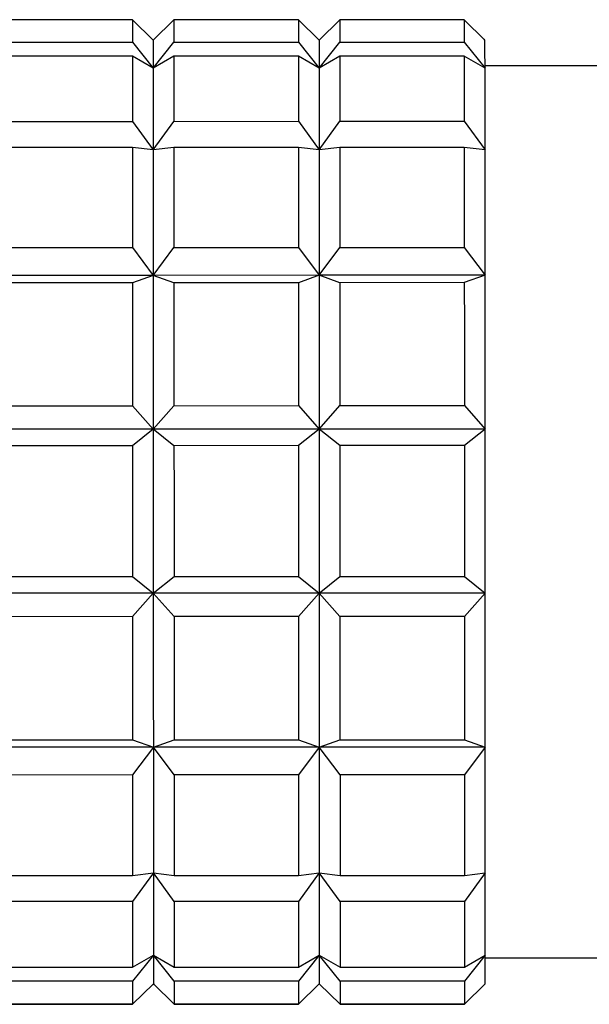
# Model space of a CAD drawing. Header units: inches. Extents: x 1.2 to 31.4, y 1 to 21.5.
# Tile 12 of 63: x 9.272 to 9.488, y 3.103 to 3.477. Entities that reach past the tile are written whole.
import ezdxf

# ---------------------------------------------------------------- set-up
doc = ezdxf.new("R2010")
doc.units = ezdxf.units.IN
doc.header["$MEASUREMENT"] = 0

msp = doc.modelspace()

# ---------------------------------------------------------------- linework, layer by layer
at = {"color": 7, "linetype": 'Continuous', "lineweight": 25}
for p, q in [((9.31482, 3.47678), (9.26758, 3.47677)), ((9.3227, 3.46905), (9.31482, 3.47678)), ((9.33057, 3.47678), (9.3227, 3.46905)), ((9.37782, 3.47679), (9.33057, 3.47678)), ((9.38569, 3.46907), (9.37782, 3.47679)), ((9.39356, 3.4768), (9.38569, 3.46907)), ((9.44081, 3.47681), (9.39356, 3.4768)), ((9.44868, 3.46908), (9.44081, 3.47681)), ((9.3227, 3.46905), (9.32237, 3.46938)), ((9.38569, 3.46907), (9.38536, 3.46939)), ((9.44868, 3.46908), (9.44836, 3.46941)), ((9.26758, 3.46822), (9.31483, 3.46824)), ((9.31483, 3.46824), (9.3227, 3.45836)), ((9.3227, 3.45836), (9.33057, 3.46824)), ((9.33057, 3.46824), (9.37782, 3.46825)), ((9.37782, 3.46825), (9.38569, 3.45837)), ((9.38569, 3.45837), (9.39357, 3.46826)), ((9.39357, 3.46826), (9.44081, 3.46827)), ((9.44081, 3.46827), (9.44869, 3.45839)), ((9.31483, 3.46299), (9.26758, 3.46297)), ((9.3227, 3.45836), (9.31483, 3.46299)), ((9.33057, 3.46299), (9.3227, 3.45836)), ((9.37782, 3.463), (9.33057, 3.46299)), ((9.38569, 3.45837), (9.37782, 3.463)), ((9.39357, 3.46301), (9.38569, 3.45837)), ((9.44081, 3.46302), (9.39357, 3.46301)), ((9.44869, 3.45839), (9.44081, 3.46302)), ((9.57467, 3.45927), (9.44869, 3.45924)), ((9.26759, 3.4382), (9.31483, 3.43821)), ((9.31483, 3.43821), (9.32271, 3.42735)), ((9.32271, 3.42735), (9.33058, 3.43822)), ((9.33058, 3.43822), (9.37782, 3.43823)), ((9.37782, 3.43823), (9.3857, 3.42737)), ((9.3857, 3.42737), (9.39357, 3.43823)), ((9.39357, 3.43823), (9.44082, 3.43825)), ((9.44082, 3.43825), (9.44869, 3.42738)), ((9.31484, 3.42832), (9.26759, 3.42831)), ((9.32271, 3.42735), (9.31484, 3.42832)), ((9.33058, 3.42832), (9.32271, 3.42735)), ((9.37783, 3.42833), (9.33058, 3.42832)), ((9.3857, 3.42737), (9.37783, 3.42833)), ((9.39358, 3.42834), (9.3857, 3.42737)), ((9.44082, 3.42835), (9.39358, 3.42834)), ((9.44869, 3.42738), (9.44082, 3.42835)), ((9.2676, 3.39029), (9.31485, 3.39031)), ((9.31485, 3.39031), (9.32272, 3.37976)), ((9.32272, 3.37976), (9.33059, 3.39031)), ((9.33059, 3.39031), (9.37784, 3.39032)), ((9.37784, 3.39032), (9.38571, 3.37978)), ((9.38571, 3.37978), (9.39359, 3.39033)), ((9.39359, 3.39033), (9.44083, 3.39034)), ((9.44083, 3.39034), (9.44871, 3.3798)), ((9.32272, 3.37976), (9.25973, 3.37975)), ((9.32272, 3.37976), (9.31485, 3.37696)), ((9.38571, 3.37978), (9.32272, 3.37976)), ((9.3306, 3.37696), (9.32272, 3.37976)), ((9.38571, 3.37978), (9.37784, 3.37697)), ((9.44871, 3.3798), (9.38571, 3.37978)), ((9.39359, 3.37698), (9.38571, 3.37978)), ((9.44871, 3.3798), (9.44083, 3.37699)), ((9.31485, 3.37696), (9.2676, 3.37694)), ((9.37784, 3.37697), (9.3306, 3.37696)), ((9.44083, 3.37699), (9.39359, 3.37698)), ((9.26762, 3.33028), (9.31486, 3.33029)), ((9.31486, 3.33029), (9.32274, 3.32134)), ((9.32274, 3.32134), (9.33061, 3.33029)), ((9.33061, 3.33029), (9.37785, 3.3303)), ((9.37785, 3.3303), (9.38573, 3.32136)), ((9.38573, 3.32136), (9.3936, 3.33031)), ((9.3936, 3.33031), (9.44084, 3.33032)), ((9.44084, 3.33032), (9.44872, 3.32137)), ((9.32274, 3.32134), (9.25974, 3.32133)), ((9.32274, 3.32134), (9.31486, 3.3151)), ((9.38573, 3.32136), (9.32274, 3.32134)), ((9.33061, 3.3151), (9.32274, 3.32134)), ((9.38573, 3.32136), (9.37786, 3.31511)), ((9.44872, 3.32137), (9.38573, 3.32136)), ((9.3936, 3.31512), (9.38573, 3.32136)), ((9.44872, 3.32137), (9.44085, 3.31513)), ((9.31486, 3.3151), (9.26762, 3.31509)), ((9.37786, 3.31511), (9.33061, 3.3151)), ((9.44085, 3.31513), (9.3936, 3.31512)), ((9.26763, 3.26539), (9.31488, 3.2654)), ((9.31488, 3.2654), (9.32275, 3.25913)), ((9.32275, 3.25913), (9.33062, 3.2654)), ((9.33062, 3.2654), (9.37787, 3.26542)), ((9.37787, 3.26542), (9.38574, 3.25914)), ((9.38574, 3.25914), (9.39362, 3.26542)), ((9.39362, 3.26542), (9.44086, 3.26543)), ((9.44086, 3.26543), (9.44874, 3.25916)), ((9.32275, 3.25913), (9.25976, 3.25911)), ((9.32275, 3.25913), (9.31488, 3.2502)), ((9.38574, 3.25914), (9.32275, 3.25913)), ((9.33063, 3.2502), (9.32275, 3.25913)), ((9.38574, 3.25914), (9.37787, 3.25022)), ((9.44874, 3.25916), (9.38574, 3.25914)), ((9.39362, 3.25022), (9.38574, 3.25914)), ((9.44874, 3.25916), (9.44086, 3.25023)), ((9.31488, 3.2502), (9.26764, 3.25019)), ((9.37787, 3.25022), (9.33063, 3.2502)), ((9.44086, 3.25023), (9.39362, 3.25022)), ((9.26765, 3.20346), (9.31489, 3.20347)), ((9.31489, 3.20347), (9.32277, 3.20063)), ((9.32277, 3.20063), (9.33064, 3.20347)), ((9.33064, 3.20347), (9.37788, 3.20349)), ((9.37788, 3.20349), (9.38576, 3.20065)), ((9.38576, 3.20065), (9.39363, 3.20349)), ((9.39363, 3.20349), (9.44088, 3.2035)), ((9.44088, 3.2035), (9.44875, 3.20066)), ((9.32277, 3.20063), (9.25978, 3.20061)), ((9.32277, 3.20063), (9.3149, 3.19009)), ((9.38576, 3.20065), (9.32277, 3.20063)), ((9.33064, 3.1901), (9.32277, 3.20063)), ((9.38576, 3.20065), (9.37789, 3.19011)), ((9.44875, 3.20066), (9.38576, 3.20065)), ((9.39364, 3.19011), (9.38576, 3.20065)), ((9.44875, 3.20066), (9.44088, 3.19013)), ((9.3149, 3.19009), (9.26765, 3.19008)), ((9.37789, 3.19011), (9.33064, 3.1901)), ((9.44088, 3.19013), (9.39364, 3.19011)), ((9.26766, 3.15196), (9.31491, 3.15197)), ((9.31491, 3.15197), (9.32278, 3.1529)), ((9.32278, 3.1529), (9.31491, 3.14203)), ((9.32278, 3.1529), (9.33065, 3.15197)), ((9.33066, 3.14203), (9.32278, 3.1529)), ((9.33065, 3.15197), (9.3779, 3.15198)), ((9.3779, 3.15198), (9.38577, 3.15292)), ((9.38577, 3.15292), (9.3779, 3.14204)), ((9.38577, 3.15292), (9.39365, 3.15199)), ((9.39365, 3.14205), (9.38577, 3.15292)), ((9.39365, 3.15199), (9.44089, 3.152)), ((9.44089, 3.152), (9.44876, 3.15293)), ((9.44876, 3.15293), (9.44089, 3.14206)), ((9.31491, 3.14203), (9.26766, 3.14202)), ((9.3779, 3.14204), (9.33066, 3.14203)), ((9.44089, 3.14206), (9.39365, 3.14205)), ((9.31491, 3.1171), (9.32279, 3.1217)), ((9.32279, 3.1217), (9.31492, 3.1118)), ((9.32279, 3.1217), (9.33066, 3.11711)), ((9.33066, 3.1118), (9.32279, 3.1217)), ((9.37791, 3.11712), (9.38578, 3.12171)), ((9.38578, 3.12171), (9.37791, 3.11182)), ((9.38578, 3.12171), (9.39365, 3.11712)), ((9.39366, 3.11182), (9.38578, 3.12171)), ((9.4409, 3.11713), (9.44877, 3.12173)), ((9.44877, 3.12173), (9.4409, 3.11183)), ((9.44877, 3.12066), (9.57476, 3.12069)), ((9.26767, 3.11709), (9.31491, 3.1171)), ((9.33066, 3.11711), (9.37791, 3.11712)), ((9.39365, 3.11712), (9.4409, 3.11713)), ((9.31492, 3.1118), (9.26767, 3.11179)), ((9.31492, 3.10308), (9.32279, 3.11078)), ((9.32279, 3.11078), (9.31492, 3.10305)), ((9.32279, 3.11078), (9.32312, 3.11046)), ((9.32279, 3.11078), (9.33067, 3.10309)), ((9.33067, 3.10306), (9.32279, 3.11078)), ((9.37791, 3.11182), (9.33066, 3.1118)), ((9.37791, 3.1031), (9.38578, 3.1108)), ((9.38578, 3.1108), (9.37791, 3.10307)), ((9.38578, 3.1108), (9.38611, 3.11047)), ((9.38578, 3.1108), (9.39366, 3.1031)), ((9.39366, 3.10307), (9.38578, 3.1108)), ((9.4409, 3.11183), (9.39366, 3.11182)), ((9.4409, 3.10311), (9.44877, 3.11082)), ((9.44877, 3.11082), (9.4409, 3.10309)), ((9.26767, 3.10307), (9.31492, 3.10308)), ((9.31492, 3.10305), (9.26767, 3.10304)), ((9.33067, 3.10309), (9.37791, 3.1031)), ((9.37791, 3.10307), (9.33067, 3.10306)), ((9.39366, 3.1031), (9.4409, 3.10311)), ((9.4409, 3.10309), (9.39366, 3.10307))]:
    msp.add_line(p, q, dxfattribs=at)
at = {"color": 7, "linetype": 'Continuous', "lineweight": 25, "flags": 128}
for points in [[(9.31482, 3.47678), (9.31482, 3.47643), (9.31482, 3.47587), (9.31482, 3.47511), (9.31482, 3.47414), (9.31482, 3.47297), (9.31482, 3.47159), (9.31482, 3.47001), (9.31483, 3.46824)], [(9.33057, 3.47678), (9.33057, 3.47643), (9.33057, 3.47588), (9.33057, 3.47511), (9.33057, 3.47414), (9.33057, 3.47297), (9.33057, 3.4716), (9.33057, 3.47002), (9.33057, 3.46824)], [(9.37782, 3.47679), (9.37782, 3.47644), (9.37782, 3.47589), (9.37782, 3.47513), (9.37782, 3.47416), (9.37782, 3.47298), (9.37782, 3.47161), (9.37782, 3.47003), (9.37782, 3.46825)], [(9.39356, 3.4768), (9.39356, 3.47645), (9.39356, 3.47589), (9.39356, 3.47513), (9.39356, 3.47416), (9.39356, 3.47299), (9.39356, 3.47161), (9.39356, 3.47003), (9.39357, 3.46826)], [(9.44081, 3.47681), (9.44081, 3.47646), (9.44081, 3.4759), (9.44081, 3.47514), (9.44081, 3.47417), (9.44081, 3.473), (9.44081, 3.47162), (9.44081, 3.47005), (9.44081, 3.46827)], [(9.3227, 3.46905), (9.3227, 3.46889), (9.3227, 3.4684), (9.3227, 3.46756), (9.3227, 3.46639), (9.3227, 3.46487), (9.3227, 3.46303), (9.3227, 3.46086), (9.3227, 3.45836)], [(9.38569, 3.46907), (9.38569, 3.46891), (9.38569, 3.46841), (9.38569, 3.46758), (9.38569, 3.4664), (9.38569, 3.46489), (9.38569, 3.46305), (9.38569, 3.46087), (9.38569, 3.45837)], [(9.44869, 3.45839), (9.44869, 3.46089), (9.44868, 3.46306), (9.44868, 3.46491), (9.44868, 3.46642), (9.44868, 3.46759), (9.44868, 3.46843), (9.44868, 3.46893), (9.44868, 3.46908)], [(9.31483, 3.46299), (9.31483, 3.46053), (9.31483, 3.45788), (9.31483, 3.45505), (9.31483, 3.45204), (9.31483, 3.44884), (9.31483, 3.44547), (9.31483, 3.44193), (9.31483, 3.43821)], [(9.33057, 3.46299), (9.33057, 3.46053), (9.33058, 3.45789), (9.33058, 3.45506), (9.33058, 3.45204), (9.33058, 3.44885), (9.33058, 3.44547), (9.33058, 3.44193), (9.33058, 3.43822)], [(9.37782, 3.463), (9.37782, 3.46055), (9.37782, 3.4579), (9.37782, 3.45507), (9.37782, 3.45205), (9.37782, 3.44886), (9.37782, 3.44549), (9.37782, 3.44194), (9.37782, 3.43823)], [(9.39357, 3.46301), (9.39357, 3.46055), (9.39357, 3.4579), (9.39357, 3.45507), (9.39357, 3.45206), (9.39357, 3.44886), (9.39357, 3.44549), (9.39357, 3.44195), (9.39357, 3.43823)], [(9.44081, 3.46302), (9.44081, 3.46056), (9.44081, 3.45792), (9.44081, 3.45508), (9.44081, 3.45207), (9.44081, 3.44887), (9.44082, 3.4455), (9.44082, 3.44196), (9.44082, 3.43825)], [(9.3227, 3.45836), (9.3227, 3.45554), (9.3227, 3.4524), (9.3227, 3.44896), (9.3227, 3.44521), (9.32271, 3.44117), (9.32271, 3.43684), (9.32271, 3.43223), (9.32271, 3.42735)], [(9.38569, 3.45837), (9.38569, 3.45555), (9.3857, 3.45242), (9.3857, 3.44898), (9.3857, 3.44523), (9.3857, 3.44119), (9.3857, 3.43686), (9.3857, 3.43225), (9.3857, 3.42737)], [(9.44869, 3.42738), (9.44869, 3.43226), (9.44869, 3.43687), (9.44869, 3.4412), (9.44869, 3.44525), (9.44869, 3.44899), (9.44869, 3.45244), (9.44869, 3.45557), (9.44869, 3.45839)], [(9.31484, 3.42832), (9.31484, 3.42405), (9.31484, 3.41964), (9.31484, 3.41508), (9.31484, 3.41038), (9.31484, 3.40555), (9.31484, 3.40059), (9.31484, 3.39551), (9.31485, 3.39031)], [(9.33058, 3.42832), (9.33058, 3.42406), (9.33059, 3.41964), (9.33059, 3.41508), (9.33059, 3.41038), (9.33059, 3.40555), (9.33059, 3.40059), (9.33059, 3.39551), (9.33059, 3.39031)], [(9.37783, 3.42833), (9.37783, 3.42407), (9.37783, 3.41965), (9.37783, 3.41509), (9.37783, 3.4104), (9.37783, 3.40556), (9.37783, 3.4006), (9.37784, 3.39552), (9.37784, 3.39032)], [(9.39358, 3.42834), (9.39358, 3.42407), (9.39358, 3.41966), (9.39358, 3.4151), (9.39358, 3.4104), (9.39358, 3.40557), (9.39358, 3.40061), (9.39358, 3.39553), (9.39359, 3.39033)], [(9.44082, 3.42835), (9.44082, 3.42408), (9.44082, 3.41967), (9.44082, 3.41511), (9.44082, 3.41041), (9.44083, 3.40558), (9.44083, 3.40062), (9.44083, 3.39554), (9.44083, 3.39034)], [(9.32271, 3.42735), (9.32271, 3.42221), (9.32271, 3.41681), (9.32271, 3.41118), (9.32272, 3.40531), (9.32272, 3.39922), (9.32272, 3.39293), (9.32272, 3.38644), (9.32272, 3.37976)], [(9.3857, 3.42737), (9.3857, 3.42222), (9.3857, 3.41683), (9.38571, 3.41119), (9.38571, 3.40533), (9.38571, 3.39924), (9.38571, 3.39294), (9.38571, 3.38645), (9.38571, 3.37978)], [(9.44871, 3.3798), (9.4487, 3.38647), (9.4487, 3.39296), (9.4487, 3.39926), (9.4487, 3.40534), (9.4487, 3.41121), (9.4487, 3.41684), (9.4487, 3.42224), (9.44869, 3.42738)], [(9.32272, 3.37976), (9.32272, 3.37292), (9.32273, 3.36591), (9.32273, 3.35877), (9.32273, 3.35149), (9.32273, 3.34409), (9.32273, 3.33659), (9.32273, 3.329), (9.32274, 3.32134)], [(9.38571, 3.37978), (9.38572, 3.37293), (9.38572, 3.36593), (9.38572, 3.35878), (9.38572, 3.3515), (9.38572, 3.34411), (9.38572, 3.33661), (9.38573, 3.32902), (9.38573, 3.32136)], [(9.44872, 3.32137), (9.44872, 3.32904), (9.44872, 3.33662), (9.44872, 3.34412), (9.44871, 3.35152), (9.44871, 3.3588), (9.44871, 3.36595), (9.44871, 3.37295), (9.44871, 3.3798)], [(9.31485, 3.37696), (9.31485, 3.37139), (9.31485, 3.36574), (9.31485, 3.36001), (9.31485, 3.35419), (9.31486, 3.34831), (9.31486, 3.34236), (9.31486, 3.33635), (9.31486, 3.33029)], [(9.3306, 3.37696), (9.3306, 3.3714), (9.3306, 3.36575), (9.3306, 3.36001), (9.3306, 3.3542), (9.3306, 3.34831), (9.33061, 3.34236), (9.33061, 3.33635), (9.33061, 3.33029)], [(9.37784, 3.37697), (9.37784, 3.37141), (9.37784, 3.36576), (9.37784, 3.36002), (9.37785, 3.35421), (9.37785, 3.34832), (9.37785, 3.34237), (9.37785, 3.33636), (9.37785, 3.3303)], [(9.39359, 3.37698), (9.39359, 3.37141), (9.39359, 3.36576), (9.39359, 3.36003), (9.39359, 3.35421), (9.3936, 3.34833), (9.3936, 3.34238), (9.3936, 3.33637), (9.3936, 3.33031)], [(9.44083, 3.37699), (9.44083, 3.37143), (9.44084, 3.36577), (9.44084, 3.36004), (9.44084, 3.35422), (9.44084, 3.34834), (9.44084, 3.34239), (9.44084, 3.33638), (9.44084, 3.33032)], [(9.32274, 3.32134), (9.32274, 3.31362), (9.32274, 3.30585), (9.32274, 3.29805), (9.32274, 3.29024), (9.32275, 3.28243), (9.32275, 3.27463), (9.32275, 3.26686), (9.32275, 3.25913)], [(9.38573, 3.32136), (9.38573, 3.31363), (9.38573, 3.30587), (9.38573, 3.29807), (9.38574, 3.29026), (9.38574, 3.28244), (9.38574, 3.27464), (9.38574, 3.26687), (9.38574, 3.25914)], [(9.44874, 3.25916), (9.44873, 3.26689), (9.44873, 3.27466), (9.44873, 3.28246), (9.44873, 3.29027), (9.44873, 3.29809), (9.44872, 3.30588), (9.44872, 3.31365), (9.44872, 3.32137)], [(9.31486, 3.3151), (9.31487, 3.30891), (9.31487, 3.3027), (9.31487, 3.29648), (9.31487, 3.29025), (9.31487, 3.28402), (9.31487, 3.2778), (9.31488, 3.27159), (9.31488, 3.2654)], [(9.33061, 3.3151), (9.33061, 3.30891), (9.33062, 3.30271), (9.33062, 3.29649), (9.33062, 3.29026), (9.33062, 3.28403), (9.33062, 3.2778), (9.33062, 3.27159), (9.33062, 3.2654)], [(9.37786, 3.31511), (9.37786, 3.30893), (9.37786, 3.30272), (9.37786, 3.2965), (9.37786, 3.29027), (9.37786, 3.28404), (9.37787, 3.27782), (9.37787, 3.27161), (9.37787, 3.26542)], [(9.3936, 3.31512), (9.39361, 3.30893), (9.39361, 3.30272), (9.39361, 3.2965), (9.39361, 3.29027), (9.39361, 3.28404), (9.39361, 3.27782), (9.39362, 3.27161), (9.39362, 3.26542)], [(9.44085, 3.31513), (9.44085, 3.30894), (9.44085, 3.30274), (9.44085, 3.29651), (9.44085, 3.29028), (9.44086, 3.28405), (9.44086, 3.27783), (9.44086, 3.27162), (9.44086, 3.26543)], [(9.32275, 3.25913), (9.32275, 3.25146), (9.32276, 3.24387), (9.32276, 3.23636), (9.32276, 3.22895), (9.32276, 3.22166), (9.32276, 3.2145), (9.32277, 3.20749), (9.32277, 3.20063)], [(9.38574, 3.25914), (9.38575, 3.25148), (9.38575, 3.24388), (9.38575, 3.23637), (9.38575, 3.22897), (9.38575, 3.22168), (9.38576, 3.21452), (9.38576, 3.2075), (9.38576, 3.20065)], [(9.44875, 3.20066), (9.44875, 3.20752), (9.44875, 3.21454), (9.44875, 3.2217), (9.44874, 3.22899), (9.44874, 3.23639), (9.44874, 3.2439), (9.44874, 3.25149), (9.44874, 3.25916)], [(9.31488, 3.2502), (9.31488, 3.24414), (9.31488, 3.23812), (9.31489, 3.23216), (9.31489, 3.22627), (9.31489, 3.22045), (9.31489, 3.2147), (9.31489, 3.20904), (9.31489, 3.20347)], [(9.33063, 3.2502), (9.33063, 3.24414), (9.33063, 3.23813), (9.33063, 3.23217), (9.33063, 3.22628), (9.33064, 3.22045), (9.33064, 3.21471), (9.33064, 3.20905), (9.33064, 3.20347)], [(9.37787, 3.25022), (9.37787, 3.24415), (9.37788, 3.23814), (9.37788, 3.23218), (9.37788, 3.22629), (9.37788, 3.22047), (9.37788, 3.21472), (9.37788, 3.20906), (9.37788, 3.20349)], [(9.39362, 3.25022), (9.39362, 3.24416), (9.39362, 3.23814), (9.39363, 3.23218), (9.39363, 3.22629), (9.39363, 3.22047), (9.39363, 3.21472), (9.39363, 3.20906), (9.39363, 3.20349)], [(9.44086, 3.25023), (9.44087, 3.24417), (9.44087, 3.23815), (9.44087, 3.2322), (9.44087, 3.2263), (9.44087, 3.22048), (9.44087, 3.21474), (9.44088, 3.20907), (9.44088, 3.2035)], [(9.32277, 3.20063), (9.32277, 3.19394), (9.32277, 3.18743), (9.32277, 3.18112), (9.32277, 3.17502), (9.32278, 3.16913), (9.32278, 3.16348), (9.32278, 3.15806), (9.32278, 3.1529)], [(9.38576, 3.20065), (9.38576, 3.19396), (9.38576, 3.18745), (9.38576, 3.18114), (9.38577, 3.17504), (9.38577, 3.16915), (9.38577, 3.1635), (9.38577, 3.15808), (9.38577, 3.15292)], [(9.44876, 3.15293), (9.44876, 3.1581), (9.44876, 3.16351), (9.44876, 3.16917), (9.44876, 3.17505), (9.44876, 3.18116), (9.44876, 3.18747), (9.44875, 3.19397), (9.44875, 3.20066)], [(9.3149, 3.19009), (9.3149, 3.18488), (9.3149, 3.17979), (9.3149, 3.17481), (9.3149, 3.16997), (9.3149, 3.16525), (9.3149, 3.16068), (9.3149, 3.15625), (9.31491, 3.15197)], [(9.33064, 3.1901), (9.33065, 3.18489), (9.33065, 3.17979), (9.33065, 3.17482), (9.33065, 3.16997), (9.33065, 3.16526), (9.33065, 3.16068), (9.33065, 3.15625), (9.33065, 3.15197)], [(9.37789, 3.19011), (9.37789, 3.1849), (9.37789, 3.1798), (9.37789, 3.17483), (9.37789, 3.16998), (9.37789, 3.16527), (9.3779, 3.1607), (9.3779, 3.15627), (9.3779, 3.15198)], [(9.39364, 3.19011), (9.39364, 3.1849), (9.39364, 3.17981), (9.39364, 3.17483), (9.39364, 3.16999), (9.39364, 3.16527), (9.39364, 3.1607), (9.39365, 3.15627), (9.39365, 3.15199)], [(9.44088, 3.19013), (9.44088, 3.18491), (9.44088, 3.17982), (9.44088, 3.17485), (9.44089, 3.17), (9.44089, 3.16529), (9.44089, 3.16071), (9.44089, 3.15628), (9.44089, 3.152)], [(9.32278, 3.1529), (9.32278, 3.148), (9.32278, 3.14336), (9.32278, 3.13901), (9.32278, 3.13494), (9.32279, 3.13117), (9.32279, 3.1277), (9.32279, 3.12454), (9.32279, 3.1217)], [(9.38577, 3.15292), (9.38577, 3.14801), (9.38577, 3.14338), (9.38578, 3.13903), (9.38578, 3.13496), (9.38578, 3.13119), (9.38578, 3.12772), (9.38578, 3.12456), (9.38578, 3.12171)], [(9.44877, 3.12173), (9.44877, 3.12458), (9.44877, 3.12774), (9.44877, 3.13121), (9.44877, 3.13498), (9.44877, 3.13904), (9.44877, 3.1434), (9.44877, 3.14803), (9.44876, 3.15293)], [(9.31491, 3.14203), (9.31491, 3.1383), (9.31491, 3.13473), (9.31491, 3.13134), (9.31491, 3.12813), (9.31491, 3.1251), (9.31491, 3.12224), (9.31491, 3.11958), (9.31491, 3.1171)], [(9.33066, 3.14203), (9.33066, 3.1383), (9.33066, 3.13474), (9.33066, 3.13135), (9.33066, 3.12813), (9.33066, 3.1251), (9.33066, 3.12225), (9.33066, 3.11958), (9.33066, 3.11711)], [(9.3779, 3.14204), (9.3779, 3.13831), (9.3779, 3.13475), (9.3779, 3.13136), (9.3779, 3.12815), (9.3779, 3.12511), (9.37791, 3.12226), (9.37791, 3.11959), (9.37791, 3.11712)], [(9.39365, 3.14205), (9.39365, 3.13832), (9.39365, 3.13475), (9.39365, 3.13136), (9.39365, 3.12815), (9.39365, 3.12512), (9.39365, 3.12226), (9.39365, 3.1196), (9.39365, 3.11712)], [(9.44089, 3.14206), (9.44089, 3.13833), (9.44089, 3.13477), (9.4409, 3.13138), (9.4409, 3.12816), (9.4409, 3.12513), (9.4409, 3.12228), (9.4409, 3.11961), (9.4409, 3.11713)], [(9.32279, 3.1217), (9.32279, 3.11917), (9.32279, 3.11697), (9.32279, 3.1151), (9.32279, 3.11356), (9.32279, 3.11236), (9.32279, 3.11149), (9.32279, 3.11097), (9.32279, 3.11078)], [(9.38578, 3.12171), (9.38578, 3.11919), (9.38578, 3.11699), (9.38578, 3.11512), (9.38578, 3.11358), (9.38578, 3.11237), (9.38578, 3.11151), (9.38578, 3.11098), (9.38578, 3.1108)], [(9.44877, 3.11082), (9.44877, 3.111), (9.44877, 3.11153), (9.44877, 3.11239), (9.44877, 3.11359), (9.44877, 3.11513), (9.44877, 3.117), (9.44877, 3.1192), (9.44877, 3.12173)], [(9.31492, 3.1118), (9.31492, 3.11), (9.31492, 3.1084), (9.31492, 3.107), (9.31492, 3.10581), (9.31492, 3.10482), (9.31492, 3.10403), (9.31492, 3.10345), (9.31492, 3.10308)], [(9.33066, 3.1118), (9.33066, 3.11), (9.33067, 3.1084), (9.33067, 3.10701), (9.33067, 3.10581), (9.33067, 3.10482), (9.33067, 3.10404), (9.33067, 3.10346), (9.33067, 3.10309)], [(9.37791, 3.11182), (9.37791, 3.11002), (9.37791, 3.10842), (9.37791, 3.10702), (9.37791, 3.10582), (9.37791, 3.10483), (9.37791, 3.10405), (9.37791, 3.10347), (9.37791, 3.1031)], [(9.39366, 3.11182), (9.39366, 3.11002), (9.39366, 3.10842), (9.39366, 3.10702), (9.39366, 3.10583), (9.39366, 3.10484), (9.39366, 3.10405), (9.39366, 3.10347), (9.39366, 3.1031)], [(9.4409, 3.11183), (9.4409, 3.11003), (9.4409, 3.10843), (9.4409, 3.10703), (9.4409, 3.10584), (9.4409, 3.10485), (9.4409, 3.10406), (9.4409, 3.10349), (9.4409, 3.10311)]]:
    msp.add_lwpolyline(points, dxfattribs=at)

doc.saveas('drawing.dxf')
